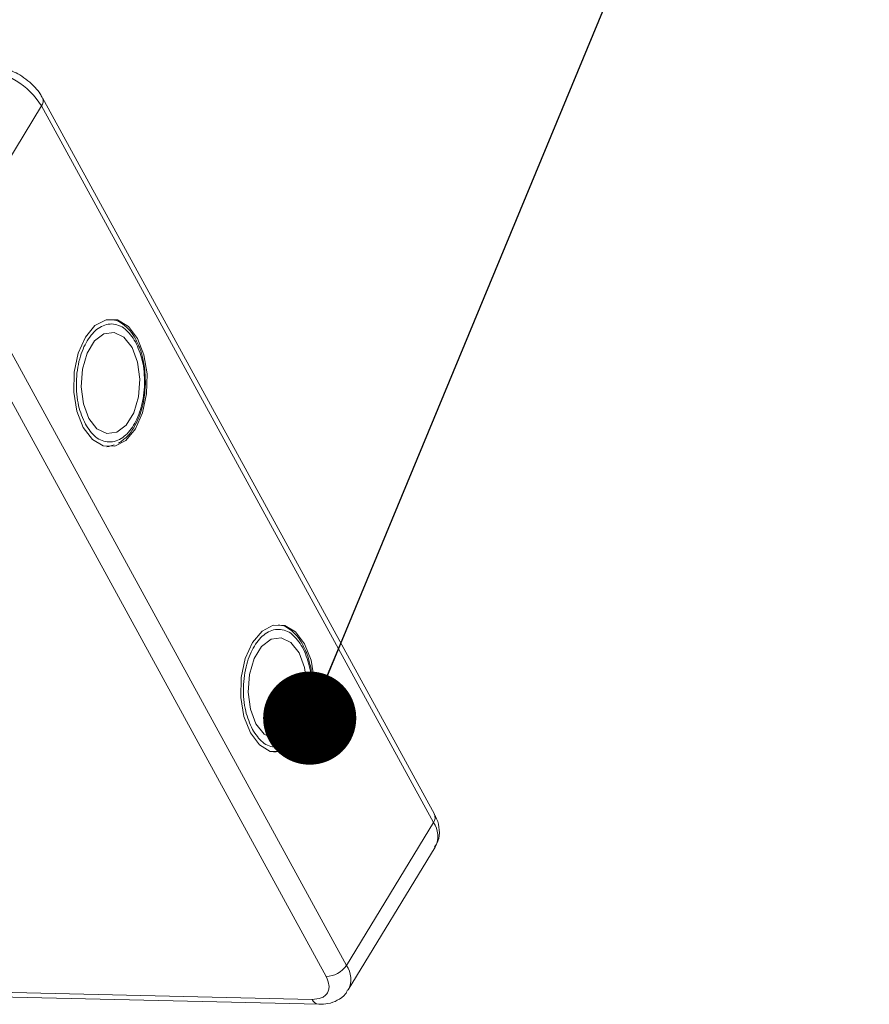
# Model space of a CAD drawing. Header units: millimetres. Extents: x -797 to 677, y 79 to 1112.
# Tile 65 of 75: x 259 to 305, y 1000 to 1053. Entities that reach past the tile are written whole.
import ezdxf

# ---------------------------------------------------------------- set-up
doc = ezdxf.new("R2010")
doc.units = ezdxf.units.MM
doc.styles.get("Standard").update_dxf_attribs({"font": '仿宋_GB2312.ttf', "width": 0.8})
doc.dimstyles.new('ISO-25.1', dxfattribs={"dimtxt": 6, "dimasz": 5, "dimexe": 3.5, "dimexo": 0.625, "dimgap": 1.5, "dimtad": 1, "dimtoh": 1, "dimtxsty": 'Standard', "dimcen": 2.5, "dimadec": 0, "dimazin": 0, "dimtfac": 1, "dimtmove": 0, "dimatfit": 3, "dimfxl": 0, "dimarcsym": 0})

msp = doc.modelspace()

# ---------------------------------------------------------------- linework, layer by layer
at = {"color": 7, "linetype": 'Continuous', "lineweight": 15}
for p, q in [((281.197, 1010.687), (260.159, 1049.14)), ((255.437, 1041.029), (260.106, 1048.701)), ((260.106, 1048.701), (281.143, 1010.248)), ((276.475, 1002.575), (255.437, 1041.029)), ((254.345, 1040.431), (275.383, 1001.978)), ((265.288, 1035.906), (265.21, 1036.075)), ((263.734, 1030.423), (263.62, 1030.41)), ((263.766, 1030.44), (264.016, 1030.522)), ((274.255, 1019.516), (274.177, 1019.685)), ((272.701, 1014.033), (272.587, 1014.02)), ((272.733, 1014.05), (272.983, 1014.132)), ((281.143, 1010.248), (276.475, 1002.575)), ((276.575, 1001.253), (281.244, 1008.925)), ((244.528, 1001.183), (274.989, 1000.484)), ((274.636, 1000.75), (244.682, 1001.438))]:
    msp.add_line(p, q, dxfattribs=at)
at = {"color": 7, "linetype": 'Continuous', "lineweight": 15, "flags": 128}
for points in [[(262.35, 1031.439), (262.837, 1030.797), (263.419, 1030.452), (264.039, 1030.437), (264.636, 1030.755), (265.152, 1031.375), (265.536, 1032.235), (265.751, 1033.251), (265.776, 1034.325), (265.608, 1035.35), (265.263, 1036.227), (264.776, 1036.87), (264.195, 1037.215), (263.575, 1037.229), (262.978, 1036.911), (262.462, 1036.292), (262.078, 1035.432), (261.863, 1034.415), (261.838, 1033.342), (262.006, 1032.316), (262.35, 1031.439)], [(264.965, 1035.736), (264.529, 1036.29), (264.007, 1036.547), (263.46, 1036.477), (262.955, 1036.088), (262.553, 1035.427), (262.302, 1034.574), (262.233, 1033.632), (262.353, 1032.714), (262.649, 1031.93), (263.085, 1031.377), (263.607, 1031.12), (264.154, 1031.19), (264.659, 1031.578), (265.061, 1032.239), (265.312, 1033.092), (265.381, 1034.035), (265.26, 1034.953), (264.965, 1035.736)], [(271.317, 1015.05), (271.804, 1014.407), (272.386, 1014.062), (273.006, 1014.047), (273.603, 1014.365), (274.119, 1014.985), (274.503, 1015.845), (274.718, 1016.861), (274.743, 1017.935), (274.575, 1018.96), (274.23, 1019.837), (273.743, 1020.48), (273.162, 1020.825), (272.542, 1020.839), (271.945, 1020.521), (271.429, 1019.902), (271.044, 1019.042), (270.829, 1018.025), (270.805, 1016.952), (270.973, 1015.926), (271.317, 1015.05)], [(273.931, 1019.346), (273.496, 1019.9), (272.973, 1020.157), (272.427, 1020.087), (271.922, 1019.698), (271.52, 1019.037), (271.269, 1018.184), (271.2, 1017.242), (271.32, 1016.324), (271.616, 1015.541), (272.051, 1014.987), (272.574, 1014.73), (273.121, 1014.8), (273.626, 1015.188), (274.028, 1015.849), (274.278, 1016.702), (274.348, 1017.645), (274.227, 1018.563), (273.931, 1019.346)]]:
    msp.add_lwpolyline(points, dxfattribs=at)
at = {"color": 7, "linetype": 'Continuous', "lineweight": 15}
for centre, radius, start, end in [((256.639, 1046.594), 4.057, 31.2883, 86.0774), ((259.777, 1048.964), 0.421, 321.3841, 25.0043), ((280.79, 1010.514), 0.443, 323.0575, 22.9881), ((280.077, 1009.502), 1.301, 333.6962, 34.9817), ((275.352, 1003.33), 1.353, 271.2925, 326.0732), ((275.413, 1001.831), 1.297, 332.9961, 35.0454), ((275.044, 1000.924), 0.443, 203.0669, 262.9341)]:
    msp.add_arc(centre, radius, start, end, dxfattribs=at)
for points, knots in [([(258.936, 1050.371), (258.673, 1050.51), (258.307, 1050.704), (257.752, 1050.844), (257.461, 1050.904), (257.288, 1050.89), (257.282, 1050.889)], [0, 0, 0, 0, 0.488426, 0.677574, 0.988617, 1, 1, 1, 1]), ([(260.146, 1049.137), (260.111, 1049.207), (260.013, 1049.404), (259.753, 1049.715), (259.39, 1050.07), (259.088, 1050.27), (258.936, 1050.371)], [0, 0, 0, 0, 0.144277, 0.402847, 0.700432, 1, 1, 1, 1]), ([(262.462, 1031.624), (262.324, 1031.939), (262.111, 1032.425), (261.989, 1033.229), (261.966, 1033.875), (262.018, 1034.522), (262.182, 1035.311), (262.535, 1036.158), (263.042, 1036.724), (263.505, 1036.966), (263.88, 1037.022), (264.251, 1036.947), (264.708, 1036.693), (264.977, 1036.299), (265.151, 1036.043)], [0, 0, 0, 0, 0.119721, 0.184837, 0.25, 0.315115, 0.380279, 0.5, 0.619721, 0.684837, 0.75, 0.815115, 0.880279, 1, 1, 1, 1]), ([(265.21, 1036.075), (265.191, 1036.119), (265.093, 1036.341), (264.85, 1036.666), (264.475, 1037.013), (264.128, 1037.216), (263.908, 1037.226), (263.849, 1037.229)], [0, 0, 0, 0, 0.064646, 0.330746, 0.605417, 0.894132, 1, 1, 1, 1]), ([(265.151, 1036.043), (265.289, 1035.728), (265.503, 1035.242), (265.625, 1034.437), (265.648, 1033.791), (265.596, 1033.144), (265.432, 1032.356), (265.079, 1031.509), (264.572, 1030.942), (264.109, 1030.701), (263.733, 1030.644), (263.362, 1030.719), (262.905, 1030.973), (262.636, 1031.368), (262.462, 1031.624)], [0, 0, 0, 0, 0.119721, 0.184837, 0.25, 0.315115, 0.380279, 0.5, 0.619721, 0.684837, 0.75, 0.815115, 0.880279, 1, 1, 1, 1]), ([(265.684, 1033.79), (265.676, 1034.12), (265.666, 1034.581), (265.539, 1035.213), (265.433, 1035.606), (265.321, 1035.839), (265.288, 1035.906)], [0, 0, 0, 0, 0.432034, 0.604386, 0.884605, 1, 1, 1, 1]), ([(264.243, 1030.598), (264.4, 1030.706), (264.724, 1030.931), (265.093, 1031.45), (265.352, 1032), (265.522, 1032.537), (265.645, 1033.121), (265.67, 1033.555), (265.684, 1033.79)], [0, 0, 0, 0, 0.191308, 0.39709, 0.559843, 0.686792, 0.830349, 1, 1, 1, 1]), ([(271.429, 1015.234), (271.291, 1015.549), (271.078, 1016.035), (270.956, 1016.839), (270.932, 1017.485), (270.985, 1018.132), (271.148, 1018.921), (271.502, 1019.768), (272.009, 1020.335), (272.472, 1020.576), (272.847, 1020.632), (273.218, 1020.557), (273.675, 1020.304), (273.944, 1019.909), (274.118, 1019.653)], [0, 0, 0, 0, 0.119721, 0.184837, 0.25, 0.315115, 0.380279, 0.5, 0.619721, 0.684837, 0.75, 0.815115, 0.880279, 1, 1, 1, 1]), ([(274.177, 1019.685), (274.158, 1019.729), (274.06, 1019.951), (273.816, 1020.276), (273.442, 1020.623), (273.095, 1020.826), (272.875, 1020.836), (272.816, 1020.839)], [0, 0, 0, 0, 0.064646, 0.330746, 0.605417, 0.894132, 1, 1, 1, 1]), ([(274.118, 1019.653), (274.256, 1019.338), (274.469, 1018.852), (274.591, 1018.047), (274.615, 1017.401), (274.563, 1016.755), (274.399, 1015.966), (274.045, 1015.119), (273.539, 1014.552), (273.076, 1014.311), (272.7, 1014.254), (272.329, 1014.329), (271.872, 1014.583), (271.603, 1014.978), (271.429, 1015.234)], [0, 0, 0, 0, 0.119721, 0.184837, 0.25, 0.315115, 0.380279, 0.5, 0.619721, 0.684837, 0.75, 0.815115, 0.880279, 1, 1, 1, 1]), ([(274.651, 1017.4), (274.643, 1017.73), (274.632, 1018.191), (274.506, 1018.823), (274.4, 1019.217), (274.288, 1019.449), (274.255, 1019.516)], [0, 0, 0, 0, 0.432034, 0.604386, 0.884605, 1, 1, 1, 1]), ([(273.21, 1014.208), (273.366, 1014.316), (273.691, 1014.541), (274.059, 1015.06), (274.319, 1015.61), (274.489, 1016.148), (274.612, 1016.731), (274.637, 1017.165), (274.651, 1017.4)], [0, 0, 0, 0, 0.191308, 0.39709, 0.559843, 0.686792, 0.830349, 1, 1, 1, 1]), ([(281.209, 1008.927), (281.276, 1009.027), (281.456, 1009.299), (281.484, 1009.845), (281.384, 1010.336), (281.231, 1010.602), (281.183, 1010.684)], [0, 0, 0, 0, 0.1933179, 0.5258627, 0.8534537, 1, 1, 1, 1]), ([(275.383, 1001.978), (275.45, 1001.82), (275.555, 1001.576), (275.536, 1001.286), (275.461, 1001.09), (275.321, 1000.932), (275.072, 1000.783), (274.808, 1000.763), (274.636, 1000.75)], [0, 0, 0, 0, 0.239443, 0.369636, 0.5, 0.630193, 0.760557, 1, 1, 1, 1]), ([(274.989, 1000.486), (275.156, 1000.491), (275.506, 1000.501), (275.997, 1000.683), (276.383, 1000.94), (276.504, 1001.18), (276.541, 1001.254)], [0, 0, 0, 0, 0.265588, 0.558647, 0.864004, 1, 1, 1, 1])]:
    msp.add_open_spline(points, degree=3, knots=knots, dxfattribs=at)

# ---------------------------------------------------------------- leaders
at = {"color": 5, "lineweight": 9}
msp.add_leader([(274.503, 1015.845), (295.216, 1065.809), (304.542, 1065.809)], dimstyle='ISO-25.1', override={"dimgap": 1.5, "dimtad": 0, "dimldrblk": 'Dot'}, dxfattribs=at)

doc.saveas('drawing.dxf')
